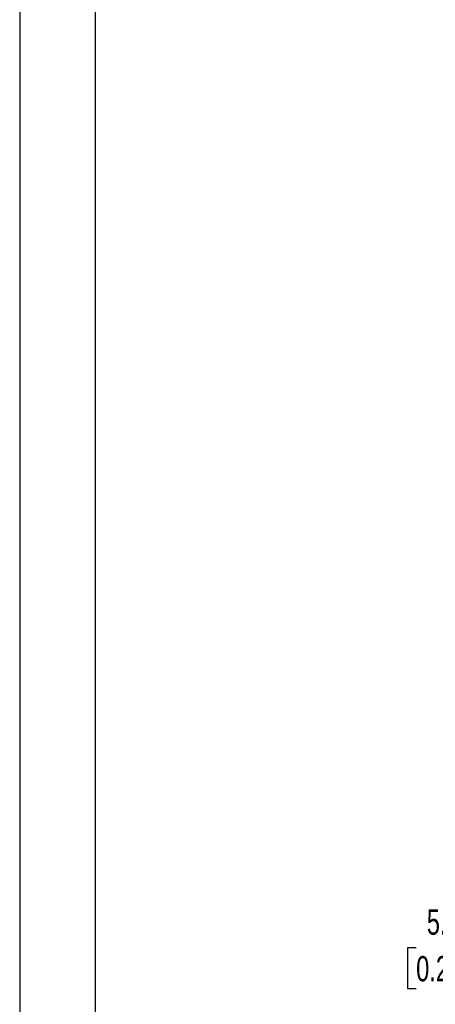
# Model space of a CAD drawing. Header units: millimetres. Extents: x 0 to 699, y 0 to 540.
# Tile 2 of 18: x 0 to 87, y 110 to 317. Entities that reach past the tile are written whole.
import ezdxf

# ---------------------------------------------------------------- set-up
doc = ezdxf.new("R2010")
doc.units = ezdxf.units.MM
doc.header["$LTSCALE"] = 2.5
doc.layers.add('DIMENSIONS', color=140, linetype='Continuous', lineweight=25)
doc.layers.add('TEXT', color=140, linetype='Continuous', lineweight=25)
doc.styles.add('SLDTEXTSTYLE0', font='TXT', dxfattribs={"width": 0.7})
doc.dimstyles.new('SLDDIMSTYLE1', dxfattribs={"dimtxt": 5.39502, "dimasz": 8.255, "dimexe": 0, "dimexo": 0.0625, "dimgap": 1.348755, "dimtad": 0, "dimtih": 1, "dimtoh": 1, "dimrnd": 1e-09, "dimzin": 12, "dimdsep": 46, "dimtxsty": 'SLDTEXTSTYLE0', "dimsah": 1, "dimcen": 0.09, "dimadec": 0, "dimazin": 3, "dimtfac": 1, "dimtmove": 0, "dimatfit": 0, "dimfxl": 0, "dimfrac": 2, "dimtolj": 1, "dimtzin": 12, "dimarcsym": 0})

# ---------------------------------------------------------------- blocks, each defined once
blk = doc.blocks.new('_D_4')
at = {"layer": 'DIMENSIONS'}
for p, q in [((117.55, 140.1), (117.55, 155.98)), ((152.86, 140.1), (109.62, 140.1)), ((155.38, 134.6), (109.62, 134.6)), ((117.55, 122.19), (117.55, 134.6)), ((83.19, 122.19), (81.38, 122.19)), ((81.38, 122.19), (81.38, 113.62)), ((99.22, 122.19), (101.03, 122.19)), ((101.03, 122.19), (101.03, 113.62)), ((108.95, 122.19), (117.55, 122.19)), ((81.38, 113.62), (83.19, 113.62)), ((101.03, 113.62), (99.22, 113.62))]:
    blk.add_line(p, q, dxfattribs=at)
for points in [[(117.55, 140.1), (118.82, 148.36), (116.28, 148.36)], [(117.55, 134.6), (116.28, 126.35), (118.82, 126.35)]]:
    blk.add_solid(points, dxfattribs=at)
at = {"layer": 'DIMENSIONS', "char_height": 5.292, "attachment_point": 1, "style": 'SLDTEXTSTYLE0'}
for s, insert in [('5.5', (85.43, 130.22)), ('0.22', (83.19, 120.44))]:
    blk.add_mtext(s, dxfattribs=dict(at, insert=insert))

msp = doc.modelspace()

# ---------------------------------------------------------------- linework, layer by layer
at = {"color": 7, "linetype": 'Continuous'}
msp.add_line((0.006, 539.757), (0.006, 0.007), dxfattribs=at)
at = {"layer": 'TEXT'}
msp.add_line((15.875, 523.875), (15.875, 15.875), dxfattribs=at)

# ---------------------------------------------------------------- dimensions: what is measured, and where the dimension line sits
at = {"layer": 'DIMENSIONS'}
dim = msp.add_linear_dim(base=(117.553, 140.1), p1=(158.553, 134.6), p2=(156.038, 140.1), angle=90, dimstyle='SLDDIMSTYLE1', dxfattribs=at)
dim.commit()
dim.dimension.update_dxf_attribs({"geometry": '_D_4', "text_midpoint": (117.553, 122.193), "dimtype": 160})

doc.saveas('drawing.dxf')
